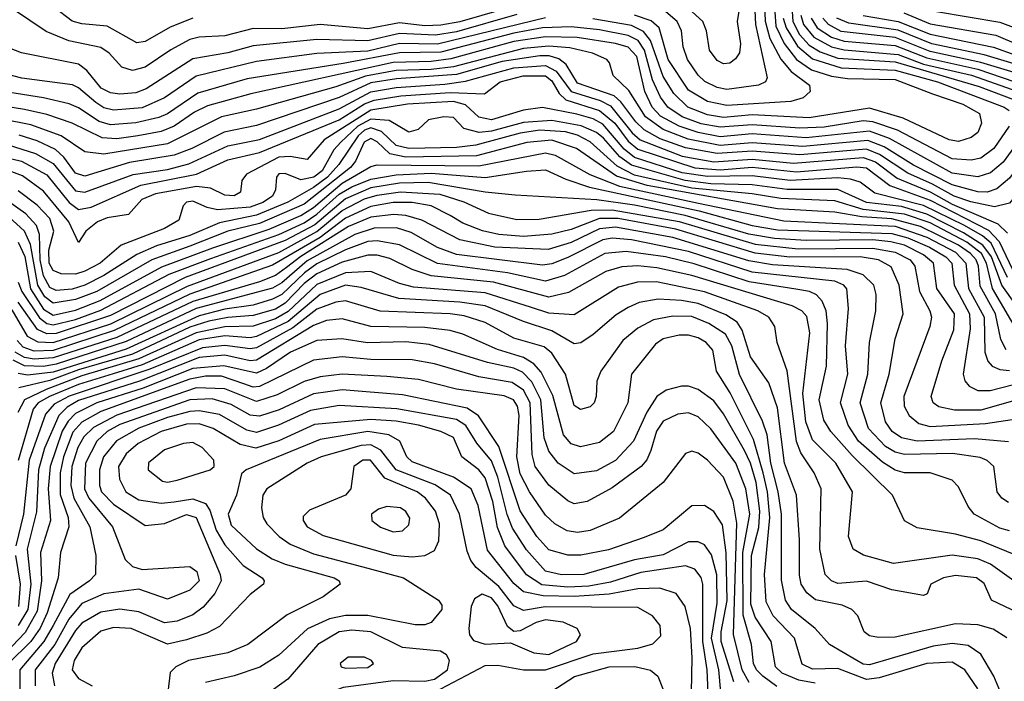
# Model space of a CAD drawing. Extents: x 997028 to 1115134, y 536408 to 618974.
# Tile 118 of 256: x 1019980 to 1023079, y 572439 to 574520. Entities that reach past the tile are written whole.
import ezdxf

# ---------------------------------------------------------------- set-up
doc = ezdxf.new("R2010")
doc.units = 0

msp = doc.modelspace()

# ---------------------------------------------------------------- linework, layer by layer
at = {"layer": '0CON10XD'}
for points in [[(1022346.4, 574695), (1022360, 574500), (1022385.5, 574445.5), (1022424.8, 574394.8), (1022472.2, 574362.2), (1022535, 574343.1), (1022585, 574335.8), (1022735, 574332), (1022852.8, 574287.2), (1022948.8, 574255), (1023000.9, 574225), (1023006.6, 574195), (1022995, 574165.5), (1022975, 574149.7), (1022935, 574136.8), (1022905, 574142.3), (1022760.8, 574210.8), (1022655, 574242.1), (1022465, 574211.6), (1022285, 574220.8), (1022195, 574213.1), (1022145, 574220.7), (1022082.2, 574245), (1022038.5, 574288.5), (1022005, 574341.9), (1021964.7, 574454.7), (1021943.3, 574483.3), (1021905, 574502.5), (1021783.6, 574523.6)], [(1022319.9, 574675), (1022326, 574516), (1022341.2, 574461.2), (1022375.8, 574395.8), (1022407.8, 574357.8), (1022465.4, 574315), (1022468.2, 574295), (1022445.3, 574274.7), (1022406.7, 574263.3), (1022205, 574250.2), (1022145, 574262.6), (1022085, 574299.2), (1022021.1, 574395), (1021992.2, 574495), (1021966.9, 574516.9), (1021915, 574534.2)], [(1022287.3, 574685), (1022296.2, 574505), (1022332.9, 574337.1), (1022327.5, 574325), (1022305.4, 574314.6), (1022205, 574300.7), (1022175, 574306.7), (1022136.1, 574326.1), (1022115, 574345.8), (1022081.4, 574395), (1022068, 574435), (1022062.6, 574485), (1022049.5, 574515), (1022013, 574545)], [(1022402.3, 574675), (1022413.3, 574515), (1022433.7, 574473.7), (1022465, 574440.5), (1022499.3, 574419.3), (1022555, 574399.8), (1022735, 574388.1), (1023000.1, 574309.9), (1023147, 574255)], [(1021565, 574571.4), (1021365, 574513.8), (1021305, 574503.3), (1021255, 574501.6), (1021175, 574510.9), (1021075, 574492), (1020925, 574505.1), (1020805, 574491.4), (1020715, 574493.2), (1020625, 574469.3), (1020545, 574465.2), (1020515, 574457.7), (1020455, 574425.9), (1020375, 574371.2), (1020335, 574360.2), (1020301.4, 574371.4), (1020261.3, 574415), (1020235, 574432.5), (1020134.1, 574454.1), (1020063.3, 574483.3), (1019905, 574590.3)], [(1020525, 574524.8), (1020453.2, 574496.8), (1020375, 574451.9), (1020348.1, 574448.1), (1020255, 574500.3), (1020175, 574507.7), (1020145, 574516.2), (1020029.2, 574605)], [(1022252.2, 574605), (1022238.3, 574515), (1022248.2, 574445), (1022245, 574416.2), (1022233, 574397), (1022215, 574384.1), (1022195, 574382.1), (1022175, 574392.4), (1022150.5, 574425), (1022141.7, 574485), (1022129.5, 574515), (1022096.2, 574545)], [(1021635, 574526), (1021295, 574443.7), (1021175, 574445.9), (1021075, 574421.5), (1020915, 574413.6), (1020725, 574388.7), (1020535, 574342.3), (1020435, 574274.9), (1020365, 574243.7), (1020275, 574235.4), (1020245, 574243.6), (1020219.6, 574259.6), (1020165, 574306.2), (1020145.4, 574315.4), (1019986.6, 574336.5), (1019905, 574357.1), (1019835, 574382.8), (1019732.7, 574435), (1019525, 574555.6)], [(1021545, 574536.8), (1021355, 574482.5), (1021288.4, 574471.6), (1021175, 574477.5), (1021075, 574454.2), (1020915, 574457.9), (1020715, 574438.1), (1020635, 574416.2), (1020525, 574397.3), (1020377.5, 574302.5), (1020345, 574290.5), (1020295, 574285.7), (1020265, 574290.5), (1020235.7, 574305), (1020190.7, 574360.7), (1020165, 574380.2), (1019985, 574415.8), (1019928.5, 574438.5), (1019829.3, 574499.3), (1019762.7, 574527.3)], [(1022383.2, 574525), (1022391.8, 574495), (1022427.5, 574437.5), (1022475, 574397.1), (1022565, 574369), (1022735, 574361.6), (1022868.8, 574325), (1023078.6, 574245), (1023094.3, 574235)], [(1022438.2, 574535), (1022446.5, 574505), (1022479.5, 574465), (1022535.3, 574435.3), (1022575, 574425.2), (1022745, 574411.3), (1022825, 574381), (1022975.8, 574345.8), (1023175, 574275.4), (1023275, 574251.1), (1023304.8, 574235), (1023310.8, 574225), (1023306.8, 574205), (1023295.7, 574194.3), (1023195, 574156.9), (1023095, 574021.9), (1023055, 573988.9), (1023025, 573978.3), (1022995, 573978.5), (1022915, 574001.4), (1022793.1, 574063.1), (1022700.7, 574120.7), (1022649.7, 574140.3)], [(1022470.7, 574525), (1022490, 574495), (1022535, 574465.1), (1022575, 574452.9), (1022735, 574439.2), (1022835, 574400), (1022995, 574364.6), (1023189, 574299), (1023295, 574272.9), (1023371.7, 574235), (1023462.5, 574155), (1023466.4, 574135), (1023460.4, 574125), (1023428.3, 574111.7), (1023385, 574110.9), (1023295, 574131.3), (1023225.5, 574114.5), (1023205, 574102.9), (1023185, 574081), (1023125, 573979), (1023095, 573942.9), (1023047.8, 573932.2), (1022973, 573947)], [(1023285, 574302.1), (1023005, 574386.1), (1022845, 574420.7), (1022735, 574464.1), (1022565, 574483.2), (1022525.2, 574505.2), (1022507.9, 574525)], [(1023275, 574332.4), (1023015, 574410.2), (1022850.8, 574445), (1022745, 574487.1), (1022589.2, 574509.2), (1022551.4, 574525)], [(1022635, 574533.2), (1022745, 574514.8), (1022845, 574475.1), (1023044.4, 574434.4), (1023185, 574383.4)], [(1022762.2, 574542.2), (1022845, 574507.6), (1023051.9, 574471.9), (1023195, 574410.9)], [(1022865.7, 574545.7), (1023065, 574512.6), (1023115, 574493.5)], [(1023093.7, 574185), (1023046.3, 574115), (1023005.3, 574085.3), (1022975, 574078.6), (1022915, 574082.4), (1022743, 574173), (1022665, 574199.2), (1022635, 574201.8), (1022512.3, 574182.3), (1022435, 574179.1), (1022285, 574190.2), (1022185, 574182), (1022125, 574193), (1022064.8, 574214.8), (1022019.9, 574245), (1021996.5, 574276.5), (1021971.5, 574331.5), (1021946.1, 574425), (1021926.2, 574455), (1021895, 574471.1), (1021805, 574488.6), (1021715, 574498), (1021625, 574495.2), (1021535, 574478.3), (1021305, 574417.8), (1021175, 574416.1), (1020997.4, 574382.6), (1020695.5, 574334.5), (1020540.7, 574289.3), (1020445, 574224.6), (1020417.4, 574212.6), (1020345, 574195.5), (1020265, 574189.8), (1020230, 574200), (1020165, 574243.1), (1020135, 574256), (1020054.7, 574274.7), (1019881.5, 574301.5)], [(1023186.2, 574225), (1023075, 574072.3), (1023035, 574038.8), (1022995, 574025.9), (1022915, 574037.7), (1022717, 574147), (1022655, 574169.3), (1022455, 574148.9), (1022285, 574160.9), (1022185, 574152.4), (1022115.1, 574165.1), (1022055.2, 574185.2), (1021997.2, 574217.2), (1021970.3, 574245), (1021947.3, 574295), (1021922.4, 574405), (1021895, 574433.7), (1021855, 574446), (1021734.9, 574464.9), (1021635, 574466.8), (1021535, 574451.5), (1021337.1, 574397.1), (1021275, 574388.4), (1021155.4, 574385.4), (1020706.9, 574286.9), (1020570.8, 574249.2), (1020530.4, 574229.6), (1020466, 574186), (1020425, 574168.9), (1020351.9, 574155), (1020285, 574145.8), (1020239.1, 574149.1), (1020144.8, 574195.2), (1020065, 574221.7), (1019995, 574238.4), (1019805, 574268.5)], [(1022649.7, 574140.3), (1022445, 574121.2), (1022285, 574133.5), (1022185, 574124.8), (1022084.2, 574144.2), (1022004.6, 574174.6), (1021949.6, 574215), (1021897.5, 574297.5), (1021847.5, 574345), (1021836.5, 574385), (1021827.5, 574395), (1021782.2, 574415), (1021711.5, 574431.5), (1021645, 574437.5), (1021565, 574430.2), (1021345, 574372.5), (1021275, 574363.7), (1021165, 574360.9), (1021067.7, 574342.3), (1020975, 574309), (1020725, 574239.2), (1020615, 574214.6), (1020445, 574129.7), (1020245, 574097.4), (1020185, 574104.8), (1020110.3, 574155), (1020015, 574189.5), (1019925, 574207.8)], [(1022973, 573947), (1022920.8, 573965), (1022853.3, 574003.3), (1022775, 574037.4), (1022686.4, 574096.4), (1022645, 574112.9), (1022435, 574095.2), (1022285, 574107.4), (1022175, 574099.1), (1022075, 574117.4), (1021995.5, 574145.5), (1021945, 574174.3), (1021919, 574199), (1021872.3, 574262.3), (1021850.6, 574280.6), (1021735, 574320.4), (1021700, 574380), (1021677.1, 574397.1), (1021646.3, 574406.3), (1021616.9, 574406.9), (1021498.5, 574388.5), (1021355, 574348.3), (1021165.4, 574334.6), (1021085, 574321.4), (1020985, 574275.6), (1020725, 574187.6), (1020623.4, 574166.6), (1020521.2, 574115), (1020465.9, 574094.1), (1020325, 574070.8), (1020185, 574028.5), (1020155, 574037.2), (1020118.5, 574088.5), (1020092.2, 574112.2), (1020035, 574139.7), (1019977.7, 574157.7)], [(1019943, 574127), (1020029.4, 574099.4), (1020085, 574067.9), (1020155, 573982.5), (1020185, 573977.4), (1020336.7, 574033.3), (1020445, 574049.6), (1020512.5, 574067.5), (1020635, 574123.8), (1020735, 574144), (1020985, 574239.9), (1021085, 574293.5), (1021165, 574307.2), (1021317.8, 574317.8), (1021382.9, 574327.1), (1021535, 574369.4), (1021635, 574376.3), (1021668, 574358), (1021715, 574294.6), (1021806.5, 574266.5), (1021839.3, 574249.3), (1021907.8, 574165), (1021932.7, 574142.7), (1022065, 574091.5), (1022165, 574073.7), (1022285, 574081.9), (1022415, 574069.3), (1022635, 574087.2), (1022672.9, 574072.9), (1022742, 574022), (1022845, 573978.7), (1022915, 573940.5), (1023058.8, 573878.8), (1023088.8, 573848.8)], [(1019875, 574101.6), (1019985, 574075.9), (1020065, 574032.9), (1020135.8, 573945.8), (1020165, 573923.1), (1020205, 573930.7), (1020360.5, 573999.5), (1020535.7, 574034.3), (1020635, 574080), (1020735, 574102.5), (1020985, 574205.8), (1021064.7, 574255.3), (1021095, 574267.2), (1021179.2, 574280.8), (1021335, 574291.8), (1021442.4, 574287.6), (1021492.1, 574325), (1021564.1, 574344.1), (1021635, 574343.5), (1021655, 574328), (1021677.8, 574287.8), (1021698.3, 574268.3), (1021805, 574234.7), (1021852.5, 574195), (1021895, 574137.9), (1021925, 574112.7), (1022104.5, 574054.5), (1022185, 574048.1), (1022285, 574056.1), (1022425, 574042.3), (1022615, 574058), (1022644.8, 574054.8), (1022718.8, 573998.8), (1022845, 573952.3), (1023028.6, 573858.6), (1023062.9, 573822.9), (1023105, 573734.7)], [(1023089.3, 573709.3), (1023037.2, 573817.2), (1023010.4, 573840.4), (1022953.5, 573873.5), (1022825, 573936.2), (1022671.3, 573975), (1022625, 574009.6), (1022595, 574019.3), (1022555, 574022.9), (1022405, 574014.2), (1022285, 574029.5), (1022145, 574026.7), (1022065, 574039.2), (1021915, 574087.3), (1021882.8, 574112.8), (1021815, 574191.4), (1021785, 574208.3), (1021733, 574223), (1021625, 574244.2), (1021565, 574235.9), (1021465, 574205.5), (1021425, 574213.6), (1021382.9, 574252.9), (1021345, 574263.4), (1021200, 574255), (1021085, 574235.6), (1020937.8, 574142.2), (1020885, 574080.6), (1020830.6, 574090.6), (1020795, 574088.3), (1020693.3, 574035), (1020678.9, 574015), (1020675, 573978), (1020655, 573966.1), (1020625, 573968.6), (1020580.8, 573990.8), (1020536, 573996), (1020407.5, 573972.5), (1020364.1, 573955), (1020322.6, 573907.4), (1020255, 573896.9), (1020224.2, 573885), (1020188, 573855), (1020165, 573820), (1020134.3, 573885), (1020055, 573981.1), (1019988.8, 574028.8), (1019915, 574056.7)], [(1023115, 573623.5), (1023070.7, 573685), (1023038.7, 573775), (1023011.7, 573811.7), (1022950.5, 573850.5), (1022835, 573909.2), (1022755, 573932.7), (1022645, 573945.7), (1022555, 573985.8), (1022395, 573986.1), (1022285, 574001.4), (1022155.4, 574004.6), (1022074.3, 574015), (1021905, 574062.7), (1021869, 574089), (1021817.4, 574147.4), (1021795, 574166.1), (1021747, 574187), (1021655, 574203.4), (1021565, 574196.6), (1021465, 574169.8), (1021425.7, 574165.7), (1021378, 574178), (1021345, 574212.5), (1021314.4, 574214.4), (1021266.2, 574205), (1021234, 574175), (1021205, 574166.4), (1021143, 574203), (1021085, 574207.8), (1021044.1, 574185.9), (1020990.1, 574135), (1020969, 574111), (1020931.6, 574045), (1020905.2, 574025), (1020865, 574016.9), (1020815, 574036.9), (1020795, 574035.2), (1020787.6, 574025), (1020784.4, 573985), (1020775.6, 573965), (1020745.2, 573945), (1020705, 573931.2), (1020602.3, 573922.3), (1020569.3, 573929.3), (1020525, 573949.5), (1020505, 573946.3), (1020493.8, 573935), (1020480.4, 573889.6), (1020436, 573864), (1020298.9, 573811.1), (1020233.4, 573755), (1020185, 573729.6), (1020155, 573719.9), (1020110.6, 573720.6), (1020085, 573731), (1020072.6, 573755), (1020071.2, 573795), (1020087.6, 573855), (1020074.3, 573895), (1020035, 573936.7), (1019975, 573982.4)], [(1023125, 573533.8), (1023041.9, 573675), (1023022.9, 573755), (1023006.9, 573785), (1022960.6, 573820.6), (1022845, 573881.2), (1022765, 573908.8), (1022635, 573923.2), (1022545, 573951.1), (1022375, 573957.7), (1022285, 573972.9), (1022095, 573990.6), (1021915, 574031.2), (1021859.8, 574059.8), (1021775, 574136), (1021735, 574156.9), (1021697.2, 574167.2), (1021616.8, 574173.2), (1021555, 574163.7), (1021415.5, 574125.5), (1021355, 574118.5), (1021205, 574115.3), (1021165, 574124.7), (1021118.8, 574168.8), (1021085, 574180.2), (1021065, 574172.9), (1021044.7, 574155), (1020984.1, 574065), (1020948.3, 574025), (1020905, 573992.3), (1020823.4, 573946.6), (1020724.9, 573905.1), (1020608.4, 573881.6), (1020515, 573841.6), (1020410.5, 573809.5), (1020348.5, 573781.5), (1020245, 573715.3), (1020185.2, 573685), (1020145, 573672.9), (1020095, 573668.4), (1020075, 573677.8), (1020054.8, 573715), (1020043.9, 573765), (1020041.9, 573845), (1020033.1, 573873.1), (1019999.5, 573909.5), (1019941, 573951)], [(1021955, 573998.7), (1021858.2, 574028.2), (1021732, 574115), (1021655, 574141.1), (1021575.5, 574134.5), (1021417.5, 574092.5), (1021195, 574088.2), (1021145, 574098.2), (1021105, 574136.3), (1021085, 574146.7), (1021064.1, 574135), (1021036.3, 574075), (1021020.8, 574055), (1020875, 573940.1), (1020735, 573879.1), (1020634.8, 573855.2), (1020515, 573807.9), (1020395.1, 573764.9), (1020222, 573665), (1020155, 573640), (1020085, 573629), (1020058.8, 573648.8), (1020036.5, 573685), (1020013.8, 573813.8), (1019995.2, 573855.2), (1019945, 573899.8)], [(1019975, 573821.1), (1019995.9, 573775.9), (1020013.6, 573673.6), (1020055, 573609.7), (1020085, 573591.4), (1020155, 573606.8), (1020232.7, 573637.3), (1020426.8, 573743.2), (1020587.1, 573802.9), (1020765, 573861.6), (1020865, 573904.8), (1020905, 573930), (1020995, 574005.7), (1021085, 574058.9), (1021105, 574063.7), (1021425, 574060.9), (1021635, 574102), (1021665, 574094.3), (1021773.8, 574033.8), (1021867.3, 573997.3), (1022116.4, 573943.6), (1022385, 573888), (1022735, 573870.6), (1022835, 573836.1), (1022925, 573789.1), (1022957.6, 573755), (1022966.5, 573675), (1023015.5, 573585), (1023017.4, 573475), (1023026.7, 573446.7), (1023040.5, 573430.5), (1023065, 573419.8), (1023095, 573417.4)], [(1019974.7, 573695), (1019986.8, 573665), (1020042.4, 573582.4), (1020064.8, 573564.8), (1020085, 573560.2), (1020155, 573577.7), (1020235, 573606.8), (1020450.4, 573719.6), (1020581, 573769), (1020795, 573844.5), (1020875, 573881.8), (1020915, 573908.3), (1020985, 573971.6), (1021025.1, 573994.9), (1021085, 574018.9), (1021165, 574032.6), (1021275, 574038.1), (1021445, 574024), (1021575, 574044.2), (1021635, 574047.7), (1021698.3, 574018.3), (1021773.7, 573993.7), (1022118.8, 573918.8), (1022285, 573872.8), (1022365, 573859.1), (1022725, 573847.8), (1022775, 573834.7), (1022843.3, 573805), (1022894.3, 573775), (1022913.6, 573755), (1022920.5, 573685), (1022969.3, 573595), (1022971.8, 573548.2), (1022949.8, 573405), (1022954.8, 573384.8), (1022968.2, 573368.2), (1022995, 573354.3), (1023034.1, 573354.1), (1023185, 573393)], [(1023185, 573343.8), (1023005, 573292.7), (1022921.9, 573291.9), (1022873.2, 573303.2), (1022854.7, 573315), (1022848.6, 573335), (1022882.6, 573447.4), (1022920, 573545), (1022922.5, 573595), (1022866.7, 573675), (1022855.8, 573755), (1022825, 573781.3), (1022765, 573810.7), (1022722.1, 573822.1), (1022665, 573827.7), (1022455.6, 573825.6), (1022355, 573832.1), (1022275, 573845.8), (1022074.8, 573904.8), (1021915, 573937.3), (1021796.6, 573953.4), (1021538.9, 573968.9), (1021445, 573977.4), (1021265, 574008.2), (1021175, 574006.2), (1021085, 573992), (1021005, 573957.2), (1020908.2, 573875), (1020815, 573826.1), (1020500.7, 573709.3), (1020265, 573590.3), (1020095, 573533.2), (1020065, 573532.5), (1020036, 573546), (1019975, 573632)], [(1023085, 573481.7), (1023067.4, 573515), (1023051.6, 573595), (1023002.6, 573682.6), (1022997.1, 573745), (1022990, 573765), (1022972.4, 573785), (1022935, 573811), (1022815, 573869.9), (1022725, 573894.4), (1022630.2, 573900.2), (1022545, 573914.9), (1022364.9, 573925.1), (1021955, 573998.7)], [(1019955, 573607.6), (1020003.1, 573525), (1020037.2, 573507.2), (1020085, 573504.6), (1020266.1, 573563.9), (1020507.9, 573682.1), (1020795, 573788.5), (1020915, 573853.8), (1020995, 573920.4), (1021065, 573957.2), (1021105, 573969), (1021178.6, 573978.6), (1021301.6, 573971.6), (1021377.5, 573947.5), (1021455, 573911.9), (1021545, 573892.1), (1021615, 573893), (1021778.6, 573921.4), (1021845, 573922.4), (1022055, 573885.4), (1022295, 573814), (1022430, 573800), (1022665, 573801.5), (1022735, 573788.8), (1022782.8, 573765), (1022797.7, 573745), (1022811.4, 573665), (1022844.4, 573605), (1022849.4, 573585), (1022844.3, 573555), (1022763, 573335), (1022763.2, 573305), (1022779.5, 573275), (1022810.3, 573250.3), (1022845, 573241.2), (1023019.7, 573250.3), (1023195, 573276.6)], [(1023092.1, 573192.1), (1022985, 573201.9), (1022804.5, 573194.5), (1022755.4, 573205), (1022725.7, 573225), (1022705.4, 573255.4), (1022689.8, 573315), (1022715.9, 573405), (1022735, 573516.9), (1022760.9, 573595), (1022748.3, 573685), (1022722.9, 573742.9), (1022683.1, 573765), (1022625, 573774.4), (1022403.6, 573773.6), (1022295, 573786.5), (1022045, 573861.7), (1021863.1, 573895), (1021804.9, 573895.1), (1021715, 573861), (1021655, 573845.4), (1021565, 573838.8), (1021487.5, 573845), (1021436.5, 573856.5), (1021375, 573880.8), (1021334.5, 573904.5), (1021275, 573934.6), (1021215.1, 573945.1), (1021155, 573945.1), (1021085, 573933.1), (1021005, 573896.6), (1020925, 573835.3), (1020775, 573747.9), (1020515, 573657.4), (1020277.2, 573542.8), (1020085, 573479.9), (1020025, 573478.1), (1019990.4, 573490.4), (1019971.5, 573511.5)], [(1023091.6, 573001.6), (1023071.3, 573015), (1023055.9, 573035), (1023045.9, 573115), (1023025, 573133.8), (1023003.1, 573143.1), (1022915.6, 573155.6), (1022765, 573152.6), (1022735, 573160.3), (1022705, 573177.6), (1022651.1, 573235), (1022624.8, 573315), (1022649, 573405), (1022654, 573505), (1022674.8, 573605), (1022675.6, 573655.6), (1022668.4, 573685), (1022635, 573717.6), (1022584.7, 573734.7), (1022348.9, 573748.9), (1022275, 573761.4), (1022035, 573835.7), (1021855, 573867.5), (1021805, 573862.9), (1021715, 573819.2), (1021642.6, 573797.4), (1021474.9, 573804.9), (1021365, 573828.3), (1021245, 573890.1), (1021195, 573904.4), (1021157.4, 573907.4), (1021085, 573899.3), (1021015, 573870.3), (1020864.2, 573775.8), (1020819.5, 573740.6), (1020785, 573716.2), (1020734.4, 573695.6), (1020525, 573634.5), (1020285, 573521), (1020085, 573456.6), (1020025, 573452.5), (1019995, 573457.5), (1019965.9, 573475)], [(1023095, 572912.3), (1023065, 572920.9), (1022983.8, 572965), (1022965, 572989.4), (1022935, 573051.1), (1022915, 573072.3), (1022845.2, 573095.2), (1022765, 573095.2), (1022735, 573103.8), (1022695, 573128.8), (1022619.9, 573195), (1022587.5, 573245), (1022563.2, 573315), (1022585.8, 573405), (1022578.9, 573495), (1022587.9, 573612.1), (1022583.4, 573673.4), (1022573.8, 573685), (1022545, 573697.8), (1022285, 573726.7), (1022085, 573791.2), (1021905, 573828.5), (1021845, 573833.1), (1021815, 573828), (1021705, 573771.9), (1021655, 573752.8), (1021625, 573748.7), (1021355, 573782), (1021295, 573804.3), (1021211.5, 573851.5), (1021165.7, 573865.7), (1021095, 573865.1), (1021034.6, 573844.6), (1020885, 573762.4), (1020805, 573692.2), (1020775, 573675.6), (1020535, 573611.6), (1020315, 573507.8), (1020095, 573437.2), (1020055, 573429.4), (1019995, 573431.3), (1019959, 573449)], [(1023105, 572840), (1023005, 572880.9), (1022925, 572901.7), (1022805, 572922), (1022765, 572944.3), (1022727.1, 573025), (1022599.6, 573149.6), (1022532.7, 573225), (1022510.3, 573260.3), (1022495.8, 573325), (1022518.9, 573431.1), (1022522.2, 573565), (1022518, 573605), (1022505.1, 573635.1), (1022487.8, 573655), (1022465.8, 573665.8), (1022423.1, 573673.1), (1022275.5, 573695.5), (1022102.5, 573752.5), (1022012.1, 573775), (1021889.1, 573790.9), (1021821.3, 573785), (1021695, 573715.9), (1021635, 573698.4), (1021515, 573724.3), (1021295, 573753.4), (1021175, 573812.6), (1021105, 573824.9), (1021075, 573822.3), (1021005, 573797), (1020915, 573752), (1020875.7, 573724.3), (1020805, 573656.2), (1020775, 573640.9), (1020715, 573622.9), (1020625, 573610.4), (1020545, 573589.1), (1020315, 573484.4), (1020085, 573411.6), (1020005, 573402.4), (1019975, 573407.6)], [(1023123.8, 572745), (1023035, 572808.2), (1022995, 572824.9), (1022915, 572835.8), (1022729.7, 572809.7), (1022636.1, 572836.1), (1022603.1, 572855), (1022588.5, 572895), (1022601.4, 573035), (1022548.1, 573125), (1022475, 573199.3), (1022453.8, 573255), (1022444.7, 573345), (1022466.9, 573535), (1022457, 573587), (1022441.8, 573605), (1022410.6, 573620.6), (1022095.4, 573715.4), (1021985, 573740.2), (1021925, 573746), (1021875, 573743.1), (1021825, 573728.8), (1021707.3, 573662.7), (1021645, 573647.9), (1021471.5, 573695), (1021274.7, 573714.7), (1021215, 573734.3), (1021145, 573769.2), (1021105, 573779.5), (1021075, 573780.1), (1020995, 573757.9), (1020915, 573720.6), (1020875, 573690.3), (1020815, 573628.7), (1020785, 573610.2), (1020715, 573590), (1020635, 573584.2), (1020575, 573572.1), (1020515, 573553.3), (1020335, 573468.7), (1020165, 573419), (1020075, 573385.2), (1019977.3, 573362.7)], [(1023164.8, 572634.8), (1023038.9, 572695), (1023015, 572747.5), (1022990.8, 572765), (1022925, 572772), (1022887.1, 572765), (1022847.5, 572745), (1022835.8, 572714.2), (1022825, 572708.8), (1022725, 572726.7), (1022645, 572753.9), (1022555, 572747), (1022534.6, 572755), (1022515, 572775.6), (1022498.4, 572855), (1022502.6, 573045), (1022480.4, 573095), (1022438.5, 573158.5), (1022425, 573193.8), (1022395.6, 573415.6), (1022364.1, 573505), (1022356.6, 573555), (1022337.3, 573585), (1022303.2, 573605), (1022135, 573664.7), (1021984.4, 573695.6), (1021924, 573695), (1021865, 573678.6), (1021725, 573592.3), (1021645, 573597.7), (1021590.7, 573615), (1021445, 573661.4), (1021219, 573679), (1021175, 573690.9), (1021085, 573728.1), (1021005, 573724.2), (1020915, 573687.6), (1020825, 573602.9), (1020785, 573579.3), (1020715, 573555.9), (1020625, 573554.6), (1020535, 573535.8), (1020355, 573453.4), (1020175, 573400.3), (1020063.3, 573356.7), (1019994.8, 573325.2), (1019974.1, 573285)], [(1023086.3, 572576.3), (1023043.8, 572603.8), (1022995, 572617), (1022925, 572620.5), (1022735, 572578.6), (1022682.8, 572577.2), (1022655, 572582.5), (1022637.5, 572595), (1022618.1, 572645), (1022599.4, 572665), (1022569, 572679), (1022485, 572695.2), (1022457.3, 572717.3), (1022439.8, 572745), (1022433.7, 572773.7), (1022434, 572884), (1022424.8, 573025), (1022386.7, 573125), (1022365, 573299.5), (1022338.1, 573378.1), (1022280.3, 573460.3), (1022254, 573544), (1022238.5, 573568.5), (1022202.5, 573592.5), (1022115, 573627.8), (1022062.6, 573637.4), (1021989, 573641), (1021929.4, 573630.6), (1021894.4, 573615.6), (1021857.6, 573592.4), (1021785, 573530), (1021746.3, 573503.7), (1021725, 573501.2), (1021655, 573542), (1021565, 573570.6), (1021445, 573620.1), (1021365, 573631.9), (1021173.2, 573643.2), (1021055, 573677.6), (1021005, 573685.7), (1020925, 573656.5), (1020825, 573571.6), (1020725, 573523.7), (1020705, 573520.1), (1020625, 573525.8), (1020545, 573513), (1020365.5, 573434.5), (1020273.8, 573406.2), (1020165, 573373.2), (1020073.6, 573335), (1020038.2, 573315), (1020021.8, 573295), (1019975, 573133.8)], [(1023066.7, 572405), (1023045.7, 572455.7), (1023005.2, 572525.2), (1022965, 572551.9), (1022915, 572558.7), (1022855, 572550.1), (1022655, 572491.5), (1022635, 572493.3), (1022615, 572504.5), (1022528.1, 572555), (1022483.2, 572605), (1022408.7, 572665), (1022389.6, 572695), (1022377.3, 572757.3), (1022377.1, 572965), (1022367.2, 573035), (1022344.1, 573125), (1022332.2, 573215), (1022317.7, 573257.7), (1022245, 573404.6), (1022220.7, 573495), (1022200.8, 573530.8), (1022148.9, 573565), (1022095, 573586.4), (1022035, 573587.7), (1021975, 573576.2), (1021925, 573550), (1021878.6, 573511.4), (1021808.7, 573415), (1021796.1, 573383.9), (1021794.5, 573335), (1021787.5, 573315), (1021775, 573302.5), (1021745, 573293.8), (1021725, 573306.9), (1021698.1, 573405), (1021655, 573471.9), (1021630.9, 573490.9), (1021535, 573518.8), (1021445, 573568.4), (1021378.5, 573588.5), (1021335, 573595.1), (1021113.9, 573603.9), (1021005, 573635.7), (1020975, 573631.9), (1020915, 573610.3), (1020839.3, 573550.7), (1020725, 573488), (1020705, 573484.9), (1020625, 573496.1), (1020555, 573488.5), (1020389.3, 573420.7), (1020135, 573336.7), (1020088.6, 573311.4), (1020060.5, 573279.5), (1020009.6, 573135), (1019991.5, 572965), (1019967.5, 572865)], [(1022995.5, 572415.5), (1022954.9, 572474.9), (1022915, 572499.2), (1022835, 572495.4), (1022685, 572450.4), (1022645, 572444.5), (1022555, 572479.2), (1022475, 572477.8), (1022443.1, 572493.1), (1022418.7, 572575), (1022351.6, 572645), (1022328.9, 572688.9), (1022323.8, 572775), (1022341.2, 572955), (1022333.4, 573035), (1022320.3, 573095), (1022289.6, 573199.6), (1022216.4, 573346.4), (1022172.7, 573415), (1022161, 573481), (1022140.6, 573505), (1022115, 573520.2), (1022085, 573528.6), (1022055, 573527.7), (1022005, 573516.5), (1021980.5, 573499.5), (1021905.9, 573405), (1021893.9, 573315), (1021848.9, 573225), (1021805, 573190.5), (1021745, 573176.9), (1021715, 573186.2), (1021691.5, 573215), (1021658.1, 573338.1), (1021621.4, 573411.4), (1021598.2, 573438.2), (1021565, 573457.6), (1021483.2, 573483.2), (1021375, 573531.4), (1021335, 573542.8), (1021255, 573552.4), (1021085, 573555.1), (1020995, 573579), (1020945, 573573.8), (1020905, 573558.8), (1020725, 573449.5), (1020705, 573447.7), (1020624.9, 573464.9), (1020545, 573457.7), (1020356.6, 573383.4), (1020165, 573322.1), (1020128.7, 573301.3), (1020103.3, 573275), (1020057.6, 573172.4), (1020038.9, 573105), (1020032.7, 572972.7), (1020003.5, 572855), (1020014.4, 572745), (1020005.2, 572665), (1019975.3, 572614.7)], [(1022483, 572433), (1022432.4, 572442.4), (1022379.8, 572465), (1022358.5, 572485), (1022345.2, 572565), (1022295, 572641.6), (1022281.5, 572681.5), (1022283, 572835), (1022306.5, 572923.5), (1022309.7, 572975), (1022297.4, 573065), (1022280.3, 573125), (1022261.5, 573165), (1022195, 573280.5), (1022165, 573321.4), (1022115, 573357.3), (1022085, 573367.2), (1022062.8, 573367.2), (1022014.8, 573355.2), (1021985, 573334.7), (1021954.1, 573285.9), (1021911.5, 573195), (1021855, 573133.9), (1021795, 573101.3), (1021725, 573091.7), (1021674.7, 573125), (1021645, 573163.3), (1021630.9, 573205), (1021619.5, 573325), (1021591.3, 573381.3), (1021561.8, 573411.8), (1021535, 573424.2), (1021452, 573442), (1021268.9, 573498.9), (1021195, 573507.1), (1021074.2, 573504.2), (1020993.3, 573516.7), (1020915, 573511), (1020832, 573475), (1020756.5, 573423.5), (1020725, 573408.7), (1020622.1, 573432.1), (1020525, 573423.4), (1020368.4, 573361.6), (1020222.9, 573315), (1020155, 573281.2), (1020132.4, 573257.6), (1020113.9, 573226.1), (1020075.3, 573115), (1020068.9, 573045), (1020076.2, 572945), (1020045.6, 572845), (1020048.7, 572755), (1020035, 572660.4), (1019997.1, 572592.9), (1019893.3, 572485)], [(1022363.3, 572423.3), (1022318.6, 572455), (1022298.9, 572475), (1022289.9, 572495), (1022282.9, 572555), (1022257, 572647), (1022255.4, 572844.6), (1022277.6, 572965), (1022265.5, 573045), (1022233.3, 573125), (1022155, 573233.8), (1022115, 573271), (1022085, 573283.9), (1022050.9, 573279.1), (1022005, 573257.4), (1021984.3, 573225.7), (1021965.9, 573165), (1021953.7, 573136.3), (1021936.3, 573115), (1021845, 573047.4), (1021765.6, 573004.4), (1021725, 572997.9), (1021705, 573006.9), (1021645, 573056.1), (1021601.7, 573115), (1021593.2, 573153.2), (1021586.8, 573315), (1021565, 573355.4), (1021529.6, 573379.6), (1021425, 573396.9), (1021285, 573437.6), (1021215, 573450), (1021085, 573451.2), (1020995, 573459.9), (1020905, 573449.8), (1020735, 573366.7), (1020715, 573364.9), (1020685, 573375.1), (1020615, 573398.7), (1020565, 573399), (1020515, 573390.2), (1020235, 573288.3), (1020175.3, 573254.7), (1020147.4, 573222.6), (1020117.3, 573145), (1020107.4, 573095), (1020107, 573027.1), (1020131.8, 572955), (1020134.8, 572925.2), (1020108.6, 572845), (1020101.1, 572765), (1020066.5, 572655), (1020043.7, 572606.3), (1020014.3, 572565), (1019944.9, 572495)], [(1022275.7, 572435.7), (1022253.3, 572475), (1022226.2, 572586.2), (1022236.7, 572936.7), (1022225.9, 573005.9), (1022195, 573081.3), (1022145, 573135.3), (1022115, 573156.8), (1022095, 573162.9), (1022075, 573155.6), (1022005.2, 573064.8), (1021867.3, 572952.7), (1021775, 572913.2), (1021735, 572907.1), (1021702.9, 572912.9), (1021664.3, 572934.3), (1021635, 572962.1), (1021584.5, 573035), (1021555, 573091.9), (1021544, 573145), (1021552.3, 573275), (1021547.1, 573305), (1021534.2, 573324.2), (1021505, 573337.4), (1021355, 573358.3), (1021235, 573388.2), (1021135, 573398.1), (1020995, 573405.1), (1020925, 573396.7), (1020875, 573382.1), (1020789.9, 573340.1), (1020725, 573319.5), (1020625, 573358.8), (1020535, 573362.4), (1020285, 573276.4), (1020212.2, 573237.8), (1020181.3, 573208.7), (1020162.2, 573175), (1020144.1, 573115), (1020140.9, 573055), (1020150.6, 573015), (1020200.7, 572925), (1020219.1, 572835), (1020218, 572775), (1020199.3, 572755), (1020138, 572712), (1020085.5, 572615), (1020055.4, 572564.6), (1019980, 572475), (1019979.8, 572415)], [(1022227.3, 572437.3), (1022187.8, 572565), (1022187.6, 572595), (1022206.3, 572693.7), (1022203.6, 572843.7), (1022191.6, 572931.6), (1022165, 572973.8), (1022135, 572992.1), (1022095, 572991.8), (1022005, 572915.8), (1021945, 572892), (1021833.4, 572853.4), (1021746, 572836), (1021705, 572836.2), (1021645, 572852.7), (1021607.7, 572895), (1021555, 572975.3), (1021488.1, 573178.1), (1021424.1, 573274.1), (1021388.1, 573298.1), (1021185, 573340.7), (1020995, 573355.9), (1020905, 573343.2), (1020796.6, 573293.4), (1020735, 573272.9), (1020705, 573276.1), (1020645, 573310), (1020585, 573327.7), (1020515, 573324.7), (1020295, 573246.8), (1020255.3, 573224.7), (1020222.4, 573195), (1020186.7, 573125), (1020183.3, 573045), (1020197.7, 573015), (1020271.6, 572925), (1020312, 572822), (1020335, 572800.9), (1020365, 572790.5), (1020515, 572800.5), (1020536.8, 572785), (1020544.8, 572755), (1020515, 572726.1), (1020445, 572698), (1020355, 572729.3), (1020244.8, 572714.8), (1020175, 572684.3), (1020134.8, 572634.8), (1020090, 572555), (1020028.7, 572475), (1020027.9, 572425)], [(1022186.7, 572405), (1022180.8, 572475), (1022156.8, 572575), (1022174.7, 572685), (1022174.3, 572774.3), (1022157.5, 572837.5), (1022135, 572868.1), (1022115, 572877.6), (1022085, 572877.8), (1022005, 572837.1), (1021915, 572821.5), (1021755, 572775.7), (1021685, 572773.9), (1021635, 572785.9), (1021575, 572852.4), (1021530.7, 572920.8), (1021513.9, 572963.9), (1021485, 573081.9), (1021465, 573132.4), (1021418.1, 573188.1), (1021383.7, 573243.7), (1021355, 573263.2), (1021166.9, 573296.9), (1020985, 573306.4), (1020895, 573291.5), (1020794.7, 573245.3), (1020725, 573222.1), (1020695, 573229.5), (1020608.1, 573278.1), (1020545, 573290.6), (1020515, 573288.3), (1020445, 573268.9), (1020354.4, 573235.6), (1020284.6, 573195.4), (1020243, 573145), (1020230.4, 573105), (1020231.4, 573055), (1020237.6, 573035), (1020275, 572996.7), (1020375, 572929.5), (1020435, 572935.3), (1020505, 572964.2), (1020534.8, 572955), (1020610.9, 572775), (1020614, 572755), (1020594.2, 572715.8), (1020557.5, 572672.5), (1020525, 572648.3), (1020475, 572628.5), (1020435, 572623.3), (1020355, 572658.3), (1020295, 572666.2), (1020235, 572656.6), (1020175, 572621.7), (1020155, 572599.3), (1020091.6, 572495), (1020081.5, 572465), (1020089.6, 572425)], [(1022147.5, 572377.5), (1022143.9, 572475), (1022129.6, 572565), (1022130, 572745), (1022125, 572766), (1022105, 572791.7), (1022075, 572802.5), (1021935, 572781.2), (1021839.3, 572750.7), (1021770.9, 572739.1), (1021705, 572735.4), (1021622.9, 572742.9), (1021575, 572773.8), (1021506.6, 572865), (1021483.5, 572923.5), (1021468.5, 573005), (1021445, 573079), (1021425, 573104.8), (1021370.9, 573145), (1021345, 573206.4), (1021305.5, 573225), (1021234.5, 573245), (1021165, 573257.8), (1021085, 573263.1), (1020907.4, 573247.4), (1020795, 573195.9), (1020723, 573173), (1020674, 573184), (1020588.8, 573235), (1020545, 573249.3), (1020505, 573248.1), (1020424.8, 573225.2), (1020352.9, 573187.1), (1020314.4, 573155), (1020291.2, 573115), (1020294, 573075), (1020313.8, 573035), (1020355, 573010.4), (1020425, 573000.1), (1020466.1, 573003.9), (1020525, 573013.4), (1020565, 572998.9), (1020578, 572978), (1020597.8, 572915), (1020625, 572868.7), (1020683.2, 572803.2), (1020742.5, 572765), (1020749.5, 572755), (1020747.5, 572745), (1020705, 572712.3), (1020608.7, 572611.3), (1020569, 572591), (1020505, 572570), (1020445, 572556.2), (1020330.8, 572605), (1020275, 572608.8), (1020235, 572597.1), (1020175, 572544.7), (1020151.3, 572505), (1020145.2, 572475), (1020165, 572447.8), (1020207.3, 572425)], [(1022094.3, 572405), (1022096.5, 572513.5), (1022091.3, 572605), (1022074.5, 572674.5), (1022045.6, 572715.6), (1021995, 572732.3), (1021925, 572730.1), (1021835, 572713.9), (1021725, 572705.7), (1021627.8, 572707.8), (1021565, 572720.3), (1021535, 572746.7), (1021452.3, 572852.3), (1021422.8, 572992.8), (1021400.4, 573045), (1021345, 573081.7), (1021215, 573129.8), (1021198.2, 573145), (1021175.9, 573195), (1021141.2, 573215), (1021075, 573224.7), (1020925, 573199.9), (1020763.7, 573133.7), (1020692.9, 573105), (1020678.2, 573091.8), (1020662.6, 573025), (1020636, 572965), (1020645, 572930.3), (1020725, 572855.7), (1020774, 572825), (1020815, 572807.9), (1020970, 572765), (1020985.6, 572755), (1020988.1, 572745), (1020935.2, 572704.8), (1020821.1, 572648.9), (1020697.3, 572555), (1020635, 572529.3), (1020511.5, 572505), (1020470.8, 572485), (1020453.3, 572466.7), (1020446, 572405)], [(1020445, 573065.3), (1020475, 573072.5), (1020579.4, 573105), (1020592.2, 573115), (1020590.9, 573135), (1020554.5, 573175), (1020525, 573190.2), (1020495, 573187.8), (1020435, 573167.1), (1020385, 573126.2), (1020383.8, 573105), (1020428.8, 573068.8), (1020445, 573065.3)], [(1021285, 572404.7), (1021445, 572489), (1021485, 572490.6), (1021565.8, 572475.8), (1021635, 572475.4), (1021785, 572526.1), (1021925, 572543.1), (1021972.8, 572557.2), (1021997.9, 572582.1), (1021995.3, 572615), (1021971.5, 572645), (1021925, 572672), (1021633.2, 572673.2), (1021565, 572662.1), (1021535, 572676.6), (1021487.4, 572737.4), (1021417, 572797), (1021399.8, 572819.8), (1021388.6, 572848.6), (1021364.5, 572965), (1021335.7, 573025), (1021287.6, 573057.6), (1021165, 573104.2), (1021116.2, 573166.2), (1021085, 573183.6), (1021055, 573181.1), (1020928.9, 573145), (1020885, 573125.6), (1020758, 573045), (1020745.3, 573025), (1020740.3, 572985), (1020745.9, 572955), (1020757.8, 572935), (1020796.6, 572895), (1020831, 572871), (1020905, 572840.2), (1021075.6, 572795.6), (1021187.5, 572765), (1021297.8, 572695), (1021308.8, 572678.8), (1021308.2, 572665), (1021275.2, 572624.8), (1021255, 572617.3), (1021225, 572616.6), (1021075, 572646.6), (1021005, 572645.9), (1020955, 572635.9), (1020885.9, 572604.1), (1020795, 572522), (1020735.7, 572484.3), (1020655, 572456.5), (1020564.8, 572435.2)], [(1021215, 572831), (1021255, 572834.7), (1021285, 572850.9), (1021298.9, 572881.1), (1021301.3, 572935), (1021288, 572975), (1021256.6, 573015), (1021230.7, 573035), (1021128.6, 573078.6), (1021083.6, 573135), (1021059.6, 573135), (1021031.6, 573115), (1021021.6, 573045), (1021005.3, 573025), (1020892.3, 572977.7), (1020872.4, 572957.6), (1020872.4, 572945), (1020884.7, 572925), (1020935, 572898.3), (1021155, 572836.5), (1021215, 572831)], [(1021155, 572909), (1021185, 572913.1), (1021205, 572931.9), (1021207.6, 572952.4), (1021195, 572973.9), (1021178.5, 572985), (1021135, 572989.7), (1021109.1, 572980.9), (1021086.9, 572965), (1021088.1, 572945), (1021115, 572924.1), (1021155, 572909)], [(1019966.3, 572835), (1019980.7, 572745), (1019975.8, 572675)], [(1021645, 572523.8), (1021732.2, 572565), (1021744.6, 572585), (1021734.6, 572605), (1021690.5, 572625), (1021635, 572632.7), (1021605, 572624.6), (1021555, 572597.7), (1021535, 572596.1), (1021515, 572612.1), (1021485, 572677), (1021465, 572701.8), (1021435, 572713.3), (1021411.1, 572698.9), (1021400.9, 572675), (1021393.9, 572605), (1021395.9, 572585), (1021407.9, 572567.9), (1021445, 572556), (1021525, 572560), (1021598.4, 572528.4), (1021645, 572523.8)], [(1020805, 572343.4), (1020855, 572344.2), (1020895, 572356.2), (1020963.1, 572406.9), (1020998.6, 572421.4), (1021155, 572441.4), (1021255, 572439.6), (1021285, 572445.7), (1021326.5, 572475), (1021332.6, 572505), (1021322.7, 572522.7), (1021304, 572534), (1021185, 572545.5), (1021085, 572595.4), (1021025, 572600.4), (1020985, 572594.6), (1020917.7, 572555), (1020823.8, 572446.2), (1020751.9, 572395), (1020757.8, 572375), (1020789.1, 572349.1), (1020805, 572343.4)], [(1021005, 572480.9), (1021075, 572482.9), (1021092.9, 572495), (1021086.9, 572505), (1021065, 572515.4), (1021013.3, 572515), (1020988.1, 572495), (1020991.4, 572485), (1021005, 572480.9)], [(1021655, 572408), (1021725.6, 572454.4), (1021835, 572485.1), (1021916.2, 572486.2), (1021964.8, 572474.8), (1021988.5, 572455), (1022012.1, 572395)]]:
    msp.add_lwpolyline(points, dxfattribs=at)

doc.saveas('drawing.dxf')
